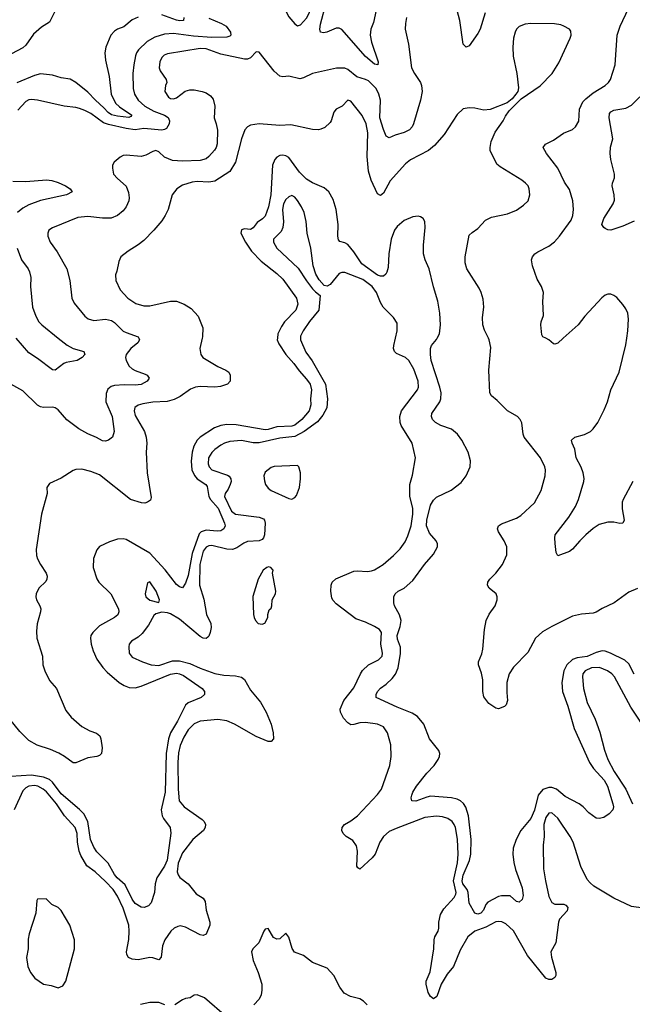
# Model space of a CAD drawing. Header units: inches. Extents: x 1934316 to 2140091, y 524953 to 667329.
# Tile 179 of 256: x 1994469 to 1998615, y 615494 to 622155. Entities that reach past the tile are written whole.
import ezdxf

# ---------------------------------------------------------------- set-up
doc = ezdxf.new("R2010")
doc.units = ezdxf.units.IN
doc.header["$MEASUREMENT"] = 0
doc.layers.add('B9691', color=7, linetype='Continuous')
doc.layers.add('B9692', color=7, linetype='Continuous')

msp = doc.modelspace()

# ---------------------------------------------------------------- linework, layer by layer
at = {"layer": 'B9691', "color": 5}
for points, elevation in [([(1995704.1, 620000), (1995689.1, 619930), (1995694, 619890), (1995709.3, 619869.3), (1995730, 619855.3), (1995810, 619808.9), (1995864.5, 619784.5), (1995883.8, 619770), (1995892.4, 619750), (1995893, 619710), (1995876.3, 619690), (1995827.3, 619672.7), (1995790, 619669.8), (1995690, 619674.6), (1995658.8, 619670), (1995624.5, 619655.5), (1995555.2, 619604.8), (1995515.4, 619584.6), (1995467.3, 619572.7), (1995370, 619566.7), (1995303.3, 619556.7), (1995270, 619547.3), (1995248.5, 619531.5), (1995242.7, 619510), (1995250, 619477.6), (1995313.2, 619370), (1995325.8, 619330), (1995330.2, 619290), (1995325, 619230), (1995330.9, 619090), (1995358, 618922), (1995354.7, 618905.3), (1995334.8, 618890), (1995314.7, 618885.3), (1995293.1, 618886.9), (1995219.6, 618910), (1995010, 619075.1), (1994950, 619099.1), (1994890, 619113.6), (1994850, 619112.3), (1994830, 619106), (1994750, 619052.7), (1994670, 619018), (1994653.4, 618990), (1994654.9, 618950), (1994616.9, 618810), (1994580.7, 618570), (1994583.6, 618530), (1994590, 618507.3), (1994608.9, 618470), (1994648.7, 618410), (1994654.6, 618390), (1994652.9, 618370), (1994644.9, 618355.1), (1994598, 618310), (1994579.6, 618270), (1994577.7, 618250), (1994582, 618230), (1994605.2, 618190), (1994611.3, 618170), (1994610.2, 618150), (1994587.5, 618067.5), (1994582.2, 618017.8), (1994584.7, 617970), (1994622.3, 617850), (1994626.4, 617790), (1994639.7, 617750), (1994670, 617684.2), (1994717.6, 617630), (1994781.9, 617481.9), (1994816.7, 617436.7), (1994890, 617372.7), (1994943.5, 617343.5), (1994987.7, 617327.7), (1995010.6, 617310), (1995018, 617290), (1995027.7, 617230), (1995022.8, 617190), (1995010, 617177.2), (1994992, 617170), (1994930, 617161.3), (1994850, 617128), (1994830, 617126.6), (1994771.2, 617171.2), (1994733, 617193), (1994677.6, 617217.6), (1994587.2, 617247.2), (1994530, 617278.7), (1994470, 617339.2), (1994403.4, 617423.4)], 380), ([(1996212.5, 620000), (1996211.1, 619990), (1996221.9, 619961.9), (1996269.3, 619890), (1996325, 619830), (1996359.1, 619779.1), (1996410, 619723.2), (1996433.9, 619690), (1996443.2, 619650), (1996437.7, 619590), (1996439, 619550), (1996427.5, 619510), (1996378.5, 619450), (1996330, 619413), (1996310, 619405.4), (1996210, 619401.4), (1996150, 619381.9), (1996130, 619379.5), (1995933.6, 619413.6), (1995870, 619416.7), (1995830, 619408.8), (1995787, 619393), (1995690.1, 619329.9), (1995669.4, 619310), (1995646.8, 619270), (1995635.4, 619230), (1995628.9, 619168.9), (1995634.1, 619110), (1995651.9, 619071.9), (1995669.4, 619050), (1995729.1, 619010), (1995738, 618998), (1995749.5, 618930), (1995760.4, 618910), (1995812.4, 618850), (1995855.2, 618750), (1995859.5, 618730), (1995850.2, 618709.8), (1995830, 618697.4), (1995805.1, 618694.9), (1995730, 618702), (1995696.9, 618690), (1995683.8, 618676.2), (1995637.1, 618542.9), (1995610, 618395.6), (1995590, 618342.9), (1995570, 618311.6), (1995550, 618317.4), (1995530, 618333.7), (1995454.4, 618434.4), (1995350, 618545), (1995190, 618638.4), (1995170, 618643.6), (1995130, 618640.5), (1995077.1, 618622.9), (1995010, 618591), (1994990, 618569.5), (1994967.7, 618510), (1994966.6, 618450), (1994991.7, 618371.7), (1995005.2, 618350), (1995086.4, 618270), (1995138, 618170), (1995140.4, 618150), (1995132.4, 618130), (1995110.4, 618110), (1995010, 618053.5), (1994964.9, 618010), (1994951.5, 617990), (1994947.9, 617970), (1994952.8, 617930), (1994966.2, 617886.2), (1994990.2, 617830), (1995032.2, 617772.2), (1995061, 617741), (1995141.6, 617670), (1995174.9, 617650), (1995210, 617636.5), (1995250, 617635.4), (1995290, 617645.2), (1995490, 617727.5), (1995530, 617733.5), (1995550, 617730.5), (1995578.2, 617718.2), (1995703.1, 617630), (1995719.5, 617610), (1995719.3, 617590), (1995697.1, 617570), (1995610, 617533.7), (1995590, 617518.7), (1995536.6, 617410), (1995489, 617330), (1995475, 617290), (1995460.3, 617190), (1995454.2, 616930), (1995426.4, 616810), (1995432.3, 616770), (1995441.7, 616750), (1995488, 616690), (1995492, 616652), (1995466.3, 616470), (1995450, 616427.8), (1995396.1, 616350), (1995386.7, 616310), (1995381.3, 616250), (1995358.5, 616181.5), (1995340.6, 616159.4), (1995310.2, 616149.8), (1995290, 616152.4), (1995250, 616176.4), (1995230, 616205.1), (1995182.7, 616302.7), (1995127.8, 616350), (1995110, 616371.7), (1995068.2, 616448.2), (1994990, 616526.2), (1994970, 616556.9), (1994949.1, 616609.1), (1994931.1, 616730), (1994902.1, 616782.1), (1994873, 616813), (1994750, 616918.3), (1994690, 616997.6), (1994670, 617013.9), (1994630, 617030), (1994550, 617043.9), (1994410, 617034.3)], 420), ([(1995275.6, 620000), (1995280.5, 619990), (1995268, 619970), (1995220.3, 619930), (1995188.8, 619890), (1995185.7, 619870), (1995188.8, 619850), (1995210, 619810.4), (1995230, 619793.4), (1995250, 619782), (1995317.8, 619757.8), (1995330.6, 619750), (1995344.9, 619730), (1995330.5, 619710), (1995290, 619686.6), (1995250, 619681.8), (1995176.2, 619683.8), (1995110, 619679.8), (1995087.5, 619672.5), (1995065.4, 619654.6), (1995054.4, 619625.6), (1995051.4, 619570), (1995093.8, 619470), (1995108.2, 619370), (1995097.3, 619330), (1995070, 619309.4), (1995050, 619302.9), (1995030, 619306), (1994988.8, 619328.8), (1994930, 619352.4), (1994870, 619387.6), (1994788, 619448), (1994730, 619515.8), (1994710, 619528.2), (1994690, 619534), (1994630, 619531.1), (1994610, 619535.4), (1994590, 619546.3), (1994490, 619643.6), (1994410, 619689.3)], 360), ([(1996369.1, 620000), (1996368.4, 619990), (1996405.9, 619905.9), (1996447.1, 619847.1), (1996537.5, 619690), (1996552.9, 619590), (1996546.7, 619530), (1996521.2, 619478.8), (1996484.6, 619435.4), (1996394.5, 619370), (1996330, 619334.4), (1996230, 619323.9), (1996090, 619292.8), (1996050, 619293.2), (1995970, 619308.2), (1995890, 619301.6), (1995854, 619290), (1995830, 619276.8), (1995790, 619248.1), (1995770, 619227.9), (1995746.7, 619190), (1995743.7, 619150), (1995750.2, 619130), (1995770, 619109.5), (1995874.8, 619074.8), (1995886.6, 619066.6), (1995897.7, 619050), (1995899.2, 619030), (1995893.5, 619010), (1995880.1, 618979.9), (1995859.8, 618950), (1995855.4, 618930), (1995902.6, 618830), (1995930.4, 618810), (1996090.6, 618790.6), (1996118.3, 618778.3), (1996125.5, 618770), (1996129.3, 618750), (1996124.6, 618670), (1996118, 618650), (1996110, 618639.2), (1996090, 618629.1), (1996010, 618625.2), (1995985.6, 618614.4), (1995938.5, 618581.5), (1995910, 618571.2), (1995870, 618572), (1995770, 618597.6), (1995750, 618595.8), (1995730, 618586.3), (1995710, 618559.8), (1995688.7, 618470), (1995685, 618330), (1995714.4, 618234.4), (1995732.1, 618132.1), (1995762.6, 618070), (1995764.2, 618044.2), (1995758.2, 618010), (1995750, 617985.1), (1995742.6, 617977.4), (1995730, 617968.7), (1995710, 617971), (1995690, 617981.4), (1995550, 618099.1), (1995490, 618136.2), (1995470, 618143), (1995430, 618146.3), (1995390, 618135.1), (1995376.5, 618123.5), (1995340.5, 618059.5), (1995297, 618003), (1995270, 617976.9), (1995226, 617950), (1995210.4, 617930), (1995207.6, 617912.4), (1995210.3, 617870), (1995230, 617842), (1995299.1, 617810), (1995359.1, 617790), (1995410, 617786.1), (1995503, 617817), (1995550, 617817.3), (1995619.6, 617799.6), (1995690, 617768.2), (1995790, 617731.9), (1995850, 617719.7), (1995930, 617717.2), (1995970, 617707.4), (1995991.1, 617691.1), (1996030, 617619.3), (1996098.5, 617538.5), (1996137.7, 617470), (1996170.3, 617390), (1996184.4, 617330), (1996187.3, 617290), (1996170, 617272.7), (1996150, 617272), (1996070, 617306), (1995922, 617390), (1995870, 617410.8), (1995810, 617420.4), (1995690, 617409.8), (1995650, 617390.7), (1995608.1, 617350), (1995579, 617301), (1995555.4, 617244.6), (1995544.1, 617195.9), (1995539.2, 617130), (1995540.6, 616950), (1995548.7, 616870), (1995581.7, 616830), (1995704.5, 616744.5), (1995717.7, 616730), (1995725.8, 616710), (1995723.9, 616690), (1995712.7, 616670), (1995639.6, 616610), (1995570, 616519.2), (1995541.3, 616450), (1995535.4, 616390), (1995541, 616370), (1995552.5, 616352.5), (1995608.2, 616310), (1995662.6, 616242.6), (1995711.1, 616211.1), (1995724.9, 616190), (1995731.1, 616130), (1995756.1, 616050), (1995755.8, 616030), (1995730, 615969.5), (1995710, 615958.7), (1995690, 615964), (1995590, 616016), (1995555.8, 616024.2), (1995538.4, 616021.6), (1995514.9, 616010), (1995492.6, 615990), (1995451, 615930), (1995435.1, 615890), (1995427.4, 615812.6), (1995410, 615795.1), (1995370, 615808.7), (1995350.7, 615810.7), (1995270, 615796.1), (1995230, 615799.7), (1995204.5, 615810), (1995193.3, 615830), (1995191.2, 615850), (1995207.8, 615932.2), (1995210.7, 615990), (1995207.3, 616030), (1995170, 616143.9), (1995130, 616225.8), (1995100.8, 616270), (1995050, 616324.3), (1994979.4, 616390), (1994924.2, 616430), (1994881.9, 616501.9), (1994870.8, 616530), (1994860.6, 616590), (1994857.2, 616650), (1994843.7, 616690), (1994772.9, 616770), (1994719.1, 616850), (1994650, 616930.7), (1994628.4, 616950), (1994591.3, 616970), (1994570, 616973.7), (1994530, 616969.8), (1994510, 616958.3), (1994490, 616937.6), (1994430.5, 616809.5)], 440), ([(1994730.4, 620000), (1994790, 619952.3), (1994830, 619931.2), (1994903, 619910), (1994910.3, 619890), (1994892.7, 619870), (1994858, 619850), (1994783.8, 619836.2), (1994768.2, 619830), (1994710, 619785.1), (1994690, 619785.6), (1994590, 619862.5), (1994530, 619900.4), (1994445.7, 620000)], 340), ([(1998690, 616145.1), (1998610, 616155.6), (1998490, 616211.5), (1998354.3, 616294.3), (1998330, 616315.1), (1998310, 616339.3), (1998265.7, 616425.7), (1998214.8, 616590), (1998193.5, 616630), (1998110, 616754.5), (1998070, 616789.7), (1998050, 616786.6), (1998030, 616757.6), (1998016.9, 616710), (1998018.8, 616630), (1998011.6, 616570), (1998014.6, 616410), (1998026.2, 616330), (1998050, 616222.8), (1998070, 616182), (1998090, 616171.8), (1998151.6, 616171.6), (1998165.3, 616165.3), (1998178, 616150), (1998173.9, 616126.1), (1998122.7, 616070), (1998115.6, 616050), (1998096.5, 615910), (1998062.7, 615850), (1998066.6, 615813.4), (1998097.6, 615710), (1998096.9, 615690), (1998090, 615675.1), (1998070, 615662.3), (1998050, 615661.5), (1998030, 615671), (1997905.1, 615825.1), (1997810, 615991.1), (1997758.3, 616038.3), (1997732.1, 616052.1), (1997710, 616055.4), (1997690, 616051.2), (1997623.2, 616016.8), (1997550, 615988.7), (1997501.9, 615950), (1997450, 615860.7), (1997405, 615750), (1997362.6, 615697.4), (1997320.8, 615630), (1997292.6, 615547.4), (1997270, 615532.3), (1997250, 615546), (1997233.9, 615573.9), (1997218.5, 615630), (1997219.8, 615650), (1997246.5, 615713.5), (1997271.5, 615868.5), (1997274.1, 615930), (1997278.6, 615950), (1997300.2, 615990), (1997305.4, 616010), (1997306, 616050), (1997317.3, 616102.7), (1997339.4, 616140.6), (1997410, 616217.6), (1997420.5, 616239.5), (1997422.2, 616250), (1997405, 616330), (1997431.9, 616451.9), (1997437.1, 616510), (1997431, 616611), (1997417.1, 616690), (1997410, 616711.6), (1997394.7, 616730), (1997367, 616750), (1997330, 616763.1), (1997290, 616767.3), (1997210, 616756.8), (1997015.6, 616684.4), (1996970, 616663.5), (1996930, 616629.7), (1996905, 616590), (1996873.7, 616510), (1996855, 616485), (1996770, 616407.6), (1996756.6, 616416.6), (1996750, 616428.7), (1996754.5, 616530), (1996747.3, 616567.3), (1996722.9, 616602.9), (1996678, 616630), (1996658.4, 616650), (1996649.6, 616670), (1996652, 616690), (1996666.6, 616710), (1996710, 616734.9), (1996754.7, 616770), (1996890, 616913.7), (1996917.3, 616950), (1996974.5, 617110), (1996983.5, 617170), (1996981.3, 617250), (1996958.3, 617330), (1996930.7, 617370.7), (1996890, 617389.8), (1996810, 617401), (1996770, 617398), (1996730, 617386), (1996710, 617385.7), (1996690, 617397.4), (1996659.7, 617430), (1996639.6, 617470), (1996638.7, 617490), (1996663.5, 617550), (1996730, 617635.3), (1996774.2, 617730), (1996788.7, 617751.3), (1996829.9, 617790.1), (1996896.6, 617823.4), (1996922.7, 617850), (1996924.4, 617870), (1996913.1, 617930), (1996918, 618010), (1996902.9, 618030), (1996870, 618049.7), (1996810, 618078.3), (1996742.7, 618102.7), (1996610, 618202.9), (1996590, 618226), (1996582.3, 618242.3), (1996575.1, 618290), (1996577.6, 618330), (1996584.5, 618350), (1996608.2, 618371.8), (1996730, 618424), (1996753.1, 618426.9), (1996822.5, 618422.5), (1996850, 618426.2), (1996870, 618433.4), (1996927.6, 618470), (1996998.4, 618530), (1997043.8, 618576.2), (1997077.2, 618622.8), (1997095.9, 618664.1), (1997117, 618730), (1997129.3, 618810), (1997129.3, 618850), (1997109.5, 618930), (1997109.5, 619010), (1997127.2, 619072.8), (1997147.3, 619190), (1997125.6, 619290), (1997049.9, 619409.9), (1997043.5, 619430), (1997040.7, 619470), (1997051.9, 619510), (1997161.3, 619650), (1997167.8, 619670), (1997166, 619710), (1997135.1, 619790), (1997101.6, 619850), (1997079.5, 619870), (1997017.8, 619897.8), (1997005.1, 619910), (1996999.2, 619930), (1996999.8, 619950), (1997012.1, 620000)], 440), ([(1998626.5, 617726.5), (1998590, 617796.4), (1998563.2, 617823.2), (1998467.9, 617870), (1998430, 617883.1), (1998410, 617884.9), (1998370, 617873.4), (1998310, 617847.9), (1998241.4, 617838.6), (1998210, 617827.2), (1998171, 617790), (1998150.1, 617750), (1998137.8, 617670), (1998141.2, 617610), (1998178.2, 617510), (1998221, 617361), (1998325.6, 617130), (1998350.8, 617090), (1998425.1, 617010), (1998447.7, 616970), (1998482.7, 616850), (1998486.1, 616830), (1998482.6, 616810), (1998458, 616782), (1998422.3, 616757.7), (1998390, 616750.7), (1998370, 616754.2), (1998320.5, 616790), (1998281.3, 616830), (1998254, 616850), (1998160.8, 616900.8), (1998101.4, 616950), (1998070, 616961.4), (1998050, 616961.9), (1998010, 616946.2), (1997978.5, 616910), (1997952, 616808), (1997928.1, 616751.9), (1997859.5, 616670), (1997828.6, 616610), (1997809.4, 616550), (1997806.1, 616510), (1997812.4, 616452.4), (1997825.1, 616405.1), (1997870, 616281), (1997875.6, 616230), (1997870, 616204), (1997850, 616184.5), (1997830, 616189.6), (1997788.5, 616228.5), (1997730, 616229), (1997710, 616223.4), (1997635.8, 616184.2), (1997623.1, 616170), (1997607.2, 616130), (1997590, 616109.8), (1997570, 616104), (1997550, 616109.6), (1997510, 616179.3), (1997503.6, 616250), (1997496.8, 616270), (1997468.5, 616310), (1997463.8, 616330), (1997470, 616366.9), (1997513.9, 616466.1), (1997522.2, 616510), (1997523.3, 616610), (1997505, 616770), (1997487.5, 616827.5), (1997472.6, 616852.6), (1997451.7, 616871.7), (1997430, 616882.4), (1997390, 616890.4), (1997250, 616901.6), (1997223.5, 616896.5), (1997150, 616867.8), (1997123.7, 616870), (1997117.6, 616890), (1997123, 616910), (1997129.7, 616930), (1997154, 616970), (1997223, 617057), (1997273, 617110), (1997300.5, 617150), (1997309.6, 617170), (1997311.5, 617190), (1997305.1, 617210), (1997241.5, 617290), (1997204.2, 617390), (1997161.5, 617441.5), (1997124.1, 617464.1), (1997023.6, 617503.6), (1996880.5, 617570), (1996880.5, 617590), (1996891.2, 617610), (1996910, 617631.8), (1996950, 617660.3), (1996990, 617698.4), (1997012.6, 617727.4), (1997029.1, 617770.9), (1997046.5, 617866.5), (1997046.9, 617910), (1997025.2, 617965.2), (1997023.4, 617990), (1997044.3, 618050), (1997050.4, 618090), (1997039, 618130), (1997005.6, 618190), (1996999.8, 618210), (1997000.5, 618250), (1997009.6, 618270), (1997030, 618288.4), (1997069.8, 618310.2), (1997130, 618361.3), (1997208.6, 618470), (1997270, 618538.3), (1997295.7, 618590), (1997296.5, 618610), (1997286.5, 618630), (1997242.4, 618682.4), (1997222.4, 618730), (1997223.3, 618770), (1997248.4, 618871.6), (1997270, 618905.6), (1997290, 618924.5), (1997388.1, 618971.9), (1997455.9, 619024.1), (1997491.1, 619070), (1997517.3, 619130), (1997519.3, 619170), (1997504.1, 619230), (1997460.8, 619310), (1997430.8, 619350), (1997390, 619385.2), (1997318.7, 619410), (1997283, 619430), (1997262.6, 619450), (1997255.6, 619470), (1997258, 619490), (1997313.1, 619570), (1997318.7, 619590), (1997320.7, 619630), (1997313.1, 619670), (1997254.1, 619850), (1997248, 619890), (1997248.6, 619930), (1997256, 619950), (1997290, 619991.8), (1997294.2, 620000)], 420), ([(1998650, 618306), (1998590, 618282.7), (1998490.7, 618210), (1998410, 618171.2), (1998370, 618146), (1998350, 618139.1), (1998270, 618133.1), (1998210, 618119.8), (1998070, 618049.8), (1998007.2, 618012.8), (1997958.9, 617970), (1997906.5, 617873.5), (1997810, 617775.1), (1997781.3, 617730), (1997766.3, 617670), (1997764.4, 617604.4), (1997770.6, 617549.4), (1997761, 617519), (1997750, 617508.7), (1997710, 617494), (1997690, 617497.2), (1997642.7, 617530), (1997610, 617574), (1997602.3, 617610), (1997602, 617690), (1997593.8, 617733.8), (1997573.3, 617790), (1997573.3, 617810), (1997595.2, 617864.8), (1997602.7, 617897.3), (1997613.3, 618030), (1997624.6, 618090), (1997645.7, 618134.3), (1997686.3, 618190), (1997700.5, 618230), (1997700.7, 618250), (1997692.3, 618270), (1997646.6, 618310), (1997634, 618330), (1997637.6, 618350), (1997649.6, 618370), (1997690, 618410.4), (1997735.1, 618470), (1997766.2, 618533.8), (1997764.7, 618590), (1997748, 618630), (1997708.5, 618690), (1997703.1, 618710), (1997709.7, 618730), (1997730, 618743.6), (1997830, 618782.7), (1997859.3, 618800.7), (1997952.4, 618887.6), (1997997.7, 618970), (1998024, 619070), (1998027.6, 619110), (1998022.9, 619130), (1997993, 619190), (1997883, 619330), (1997876.3, 619350), (1997866.8, 619426.8), (1997856, 619450), (1997837.2, 619470), (1997770, 619509.6), (1997699.5, 619579.5), (1997661.6, 619610), (1997651.3, 619630), (1997643.7, 619783.7), (1997658.2, 619938.2), (1997646.2, 619990), (1997641.1, 620000)], 380), ([(1998147.1, 620000), (1998110, 619967), (1998090, 619959.3), (1998082, 619962), (1998048.7, 619990), (1998028.5, 620000)], 360), ([(1998619.1, 619030), (1998551.7, 618910), (1998546, 618890), (1998546.4, 618846.4), (1998560.5, 618770), (1998550.3, 618749.7), (1998530, 618747), (1998490, 618755.1), (1998450, 618755.8), (1998390, 618740.4), (1998350, 618712.6), (1998301.1, 618670), (1998258.7, 618630), (1998210, 618572.7), (1998190, 618557.2), (1998110, 618528.7), (1998099, 618550), (1998091.6, 618611.6), (1998089.6, 618650), (1998093.6, 618670), (1998185.3, 618790), (1998230, 618861.6), (1998250.9, 618910), (1998287.3, 619030), (1998288.5, 619051.5), (1998281.4, 619090), (1998267.6, 619127.6), (1998234.8, 619190), (1998226, 619250), (1998206.6, 619290), (1998203.6, 619310), (1998225.2, 619330), (1998290, 619349.2), (1998330.9, 619370), (1998350, 619388.1), (1998381.1, 619430), (1998423.8, 619516.2), (1998446, 619570), (1998469.9, 619650.1), (1998525.8, 619770), (1998570, 619956), (1998576.9, 620000)], 360), ([(1998723.1, 617323.1), (1998604.6, 617504.6), (1998494.7, 617710), (1998475.6, 617730), (1998445.6, 617750), (1998393.3, 617773.3), (1998337.3, 617770), (1998294.4, 617750), (1998279.5, 617730), (1998276.5, 617710), (1998284.6, 617630), (1998310, 617536), (1998362.8, 617422.8), (1998395.8, 617335.8), (1998427, 617213), (1998449.4, 617150), (1998492.6, 617070), (1998570.2, 616950), (1998615.9, 616850)], 440), ([(1996819.3, 615490), (1996796.3, 615516.3), (1996771.5, 615531.5), (1996707.7, 615547.7), (1996665.2, 615570), (1996636, 615610), (1996594, 615690), (1996550, 615739), (1996450, 615777.2), (1996390, 615824), (1996327.6, 615847.6), (1996311.8, 615871.8), (1996290, 615948.7), (1996270, 615975.3), (1996230, 615937.2), (1996210, 615934), (1996186.6, 615946.6), (1996150, 616008), (1996130, 616002), (1996121, 615990), (1996086.8, 615910), (1996047.3, 615870), (1996037.3, 615850), (1996048.2, 615790), (1996082, 615710), (1996107, 615630), (1996108.5, 615590), (1996102, 615558), (1996090.5, 615530), (1996053.4, 615490)], 460), ([(1995870, 615407), (1995718.6, 615538.6), (1995670, 615558), (1995650, 615555.1), (1995622, 615538), (1995590, 615534), (1995570, 615525.4), (1995518.8, 615490)], 460), ([(1995451.5, 615491.5), (1995410, 615507.3), (1995350, 615507.3), (1995287, 615493)], 460)]:
    msp.add_lwpolyline(points, dxfattribs=dict(at, elevation=elevation))
for points, elevation in [([(1996350, 619138), (1996190, 619132), (1996170, 619126), (1996130, 619094), (1996120.7, 619070), (1996124.5, 619035.5), (1996133.4, 619010), (1996150, 618984.9), (1996170, 618970.7), (1996290, 618914.8), (1996310, 618911.3), (1996330, 618922), (1996343.1, 618936.9), (1996362, 618990), (1996368.7, 619050), (1996368.7, 619090), (1996358, 619130)], 460), ([(1996152.7, 618452.7), (1996141, 618450), (1996117.3, 618430), (1996082.8, 618370), (1996047.5, 618252.5), (1996051.1, 618131.1), (1996056, 618110), (1996064.7, 618090), (1996082, 618070), (1996110, 618064.7), (1996128.4, 618071.6), (1996148, 618110), (1996148.9, 618131.1), (1996158, 618162), (1996170, 618174), (1996175.3, 618190), (1996178, 618230), (1996199.3, 618270), (1996202.7, 618290), (1996179, 618410), (1996184, 618430), (1996169.3, 618449.3)], 460), ([(1995350, 618352), (1995333.7, 618346.3), (1995319, 618270), (1995323.6, 618250), (1995350, 618229), (1995410, 618212), (1995416, 618230), (1995392.6, 618290)], 440), ([(1994647.3, 616207.3), (1994590, 616206), (1994584.7, 616195.3), (1994578.8, 616110), (1994532.4, 615970), (1994526.1, 615933.9), (1994526.7, 615870), (1994514.9, 615810), (1994523.8, 615750), (1994541.6, 615710), (1994571, 615670), (1994630, 615630.8), (1994681, 615621), (1994730, 615604.7), (1994760.4, 615619.6), (1994782, 615650), (1994839, 615870), (1994839, 615930), (1994808.7, 616030), (1994750, 616128), (1994730, 616148), (1994686, 616170)], 460)]:
    msp.add_lwpolyline(points, close=True, dxfattribs=dict(at, elevation=elevation))
at = {"layer": 'B9692', "color": 5, "elevation": 360}
msp.add_lwpolyline([(1996350, 622483.5), (1996330, 622478), (1996310, 622464.8), (1996286.6, 622433.4), (1996263.1, 622370), (1996251.6, 622290), (1996260.5, 622230), (1996290, 622173.1), (1996330, 622126.7), (1996350, 622112.4), (1996370, 622119.5), (1996410, 622164.9), (1996430, 622203.1), (1996446.9, 622270), (1996451.8, 622330), (1996445.4, 622370), (1996411.5, 622451.5), (1996390, 622473.8), (1996370, 622482.5)], close=True, dxfattribs=at)
at = {"layer": 'B9692', "color": 5}
for points, elevation in [([(1997618.5, 622201.5), (1997584.6, 622090), (1997570, 622062), (1997510, 621977.2), (1997490, 621969), (1997469.6, 621990), (1997446.6, 622150), (1997399.7, 622330)], 360), ([(1994750, 622297.8), (1994670, 622138.7), (1994615.8, 622104.2), (1994562.2, 622057.8), (1994510, 621982), (1994490, 621963.5), (1994335.6, 621884.4)], 280), ([(1996880.2, 622219.8), (1996864.2, 622135.8), (1996844.2, 622090), (1996841, 622050), (1996850, 622003), (1996895.5, 621870), (1996891.5, 621848.5), (1996870, 621854.3), (1996810, 621906), (1996650, 622088.3), (1996630, 622098.3), (1996610, 622096.8), (1996546.8, 622070), (1996525.6, 622065.6), (1996505.6, 622070), (1996499.8, 622090), (1996505.6, 622125.6), (1996544, 622270)], 340), ([(1995580.8, 622170), (1995578, 622150), (1995553.3, 622146.7), (1995530, 622151.4), (1995430, 622186.6)], 320), ([(1998028.5, 620000), (1998010, 620009.2), (1998002.7, 620022.7), (1997995.6, 620090), (1997996.9, 620110), (1998012.9, 620152.9), (1998009.4, 620249.4), (1998014, 620310), (1998000.9, 620350), (1997970, 620399), (1997939.6, 620490), (1997933.3, 620530), (1997939.6, 620550), (1997955.1, 620570), (1997975.2, 620584.8), (1998050, 620623.1), (1998087.5, 620652.5), (1998121.6, 620690), (1998201.1, 620798.9), (1998211.8, 620830), (1998216.1, 620870), (1998212.4, 620930), (1998190, 621005.6), (1998155.1, 621055.1), (1998110.6, 621150.6), (1998033.6, 621250), (1998012, 621290), (1998027, 621313), (1998080.4, 621339.6), (1998150, 621388), (1998210, 621413), (1998231, 621429), (1998252.2, 621467.8), (1998258.2, 621550), (1998280.7, 621599.3), (1998299.6, 621620.4), (1998350, 621660.2), (1998429.8, 621710.2), (1998453.3, 621730), (1998468, 621750), (1998497.7, 621850), (1998513.1, 622050), (1998532.9, 622110), (1998589.1, 622230.9)], 360), ([(1995270, 622172.3), (1995230, 622153.3), (1995173.7, 622106.3), (1995130, 622090.6), (1995110, 622078), (1995086, 622050), (1995052.4, 621970), (1995045.2, 621930), (1995050, 621881), (1995075.5, 621770), (1995087.7, 621650), (1995118, 621590), (1995144.7, 621564.7), (1995227, 621510), (1995220.9, 621499.1), (1995207.2, 621492.8), (1995130, 621501.3), (1995090, 621510.8), (1995066.9, 621526.9), (1995039.1, 621559.1), (1994981.7, 621610), (1994930, 621664.2), (1994850, 621729.8), (1994810, 621753.6), (1994750, 621761.5), (1994690, 621780.7), (1994610, 621788.4), (1994570, 621778.1), (1994450, 621727.2)], 320), ([(1995750, 622165.3), (1995835.6, 622130), (1995866.7, 622110), (1995895.9, 622070), (1995897.4, 622050), (1995890, 622043.1), (1995870, 622037.1), (1995770, 622035.4), (1995644.2, 622044.2), (1995510, 622062.5), (1995450, 622056.8), (1995383, 622037), (1995332, 622008), (1995272.4, 621950), (1995258.6, 621930), (1995252, 621910), (1995240.7, 621850), (1995235.6, 621790), (1995236.3, 621690), (1995245.4, 621650), (1995271.1, 621610), (1995316.3, 621570), (1995376.8, 621536.8), (1995449.5, 621509.5), (1995473.3, 621493.3), (1995482.8, 621470), (1995480.8, 621450), (1995461.4, 621418.6), (1995448.9, 621411.1), (1995430, 621408.4), (1995310, 621418.5), (1995250, 621409.9), (1995190, 621418.7), (1995070, 621445.3), (1995037, 621457), (1994950, 621519.3), (1994910, 621541.2), (1994874.2, 621554.2), (1994850, 621561), (1994770, 621569.8), (1994590, 621610.8), (1994550, 621615.5), (1994530, 621611.6), (1994510, 621600.9), (1994456.2, 621543.8)], 340), ([(1997086.5, 622170), (1997079, 622130), (1997078.5, 622090), (1997099.6, 621990), (1997120.7, 621830), (1997140.2, 621790), (1997180.6, 621730), (1997188.4, 621710), (1997192.5, 621670), (1997181.8, 621610), (1997134.6, 621450), (1997124.9, 621430), (1997107.7, 621410), (1997070, 621391.3), (1997010, 621373.3), (1996970, 621355.8), (1996950, 621368), (1996930, 621413), (1996906.6, 621490), (1996910.9, 621610), (1996899.1, 621650), (1996880.2, 621690), (1996830, 621740.6), (1996810, 621750.6), (1996750, 621767.2), (1996690, 621818), (1996670, 621827.6), (1996612.6, 621827.4), (1996450, 621791.2), (1996390, 621761.3), (1996365.1, 621754.9), (1996290, 621772.7), (1996250, 621767.3), (1996230, 621772.7), (1996190, 621807), (1996090, 621936), (1996070, 621938), (1996030, 621897.4), (1996011.1, 621888.9), (1995990, 621886.8), (1995830, 621922.2), (1995730, 621957.8), (1995690, 621959), (1995470, 621924.4), (1995445.8, 621914.2), (1995430, 621898), (1995416.5, 621870), (1995412.4, 621830), (1995420.7, 621810), (1995459.6, 621750), (1995463.7, 621730), (1995454.9, 621710), (1995450.4, 621670), (1995475.5, 621630), (1995490, 621621.1), (1995510, 621618.9), (1995530, 621626.5), (1995589.3, 621670.7), (1995620, 621680), (1995650, 621681), (1995703, 621670), (1995730, 621659.3), (1995759.7, 621639.7), (1995777.8, 621617.8), (1995790.2, 621570), (1995784.9, 621490), (1995799.3, 621450), (1995807.2, 621407.2), (1995804.2, 621315.8), (1995798.5, 621290), (1995788, 621272), (1995750, 621229.8), (1995730, 621214.5), (1995690, 621202.9), (1995570, 621198), (1995502.5, 621202.5), (1995450, 621223.9), (1995410, 621260.7), (1995390, 621269.6), (1995370, 621264.2), (1995321.8, 621238.2), (1995290, 621229.8), (1995190, 621238.4), (1995170, 621236), (1995150, 621225.2), (1995107.3, 621190), (1995097.3, 621170), (1995096.3, 621150), (1995104, 621110), (1995130, 621080.7), (1995189, 621029), (1995205.8, 620985.8), (1995210.2, 620950), (1995207.5, 620930), (1995190.2, 620890), (1995170, 620861.3), (1995130.2, 620829.8), (1995087.3, 620812.7), (1995030, 620812.5), (1994930, 620824.4), (1994862.7, 620817.3), (1994690, 620746), (1994666.8, 620730), (1994658.8, 620710), (1994659.1, 620690), (1994675.5, 620650), (1994723.4, 620583.4), (1994788.8, 620470), (1994808.8, 620390), (1994822.4, 620270), (1994837, 620237), (1994910.3, 620150.3), (1994931.6, 620131.6), (1994970, 620120.9), (1995050, 620127.9), (1995090, 620119.1), (1995110, 620106), (1995170, 620048.9), (1995190, 620037.7), (1995270.7, 620010), (1995275.6, 620000)], 360), ([(1997641.1, 620000), (1997613.6, 620053.6), (1997602.4, 620090), (1997600.7, 620139.3), (1997609.7, 620210), (1997604.2, 620264.2), (1997591.3, 620310), (1997578, 620338), (1997494.8, 620470), (1997483.5, 620510), (1997483.9, 620550), (1997510, 620697.3), (1997530, 620716.3), (1997570, 620742.8), (1997621.3, 620798.7), (1997661, 620819), (1997770, 620842.4), (1997830, 620866), (1997879.3, 620900.7), (1997909.6, 620930.4), (1997922, 620970), (1997917, 621010), (1997909.4, 621030), (1997892.3, 621050), (1997866, 621070), (1997719.2, 621159.2), (1997697.4, 621177.4), (1997653.7, 621270), (1997652.3, 621290), (1997660.3, 621330), (1997686.7, 621393.3), (1997741.1, 621470), (1997756.8, 621503.2), (1997782.3, 621537.7), (1997861.6, 621618.4), (1997990, 621706.8), (1998072.7, 621790), (1998117.2, 621862.8), (1998194, 622030), (1998200.9, 622050), (1998198, 622078), (1998188.7, 622090), (1998151.9, 622111.9), (1998130, 622120.9), (1998087.6, 622127.6), (1997928.7, 622128.7), (1997890, 622123.8), (1997850, 622108), (1997830.2, 622089.8), (1997820.7, 622070), (1997811.1, 622030), (1997804.9, 621970), (1997809.1, 621909.1), (1997833.7, 621790), (1997845.2, 621694.8), (1997840.7, 621670), (1997827.3, 621650), (1997800.5, 621619.5), (1997766.6, 621593.4), (1997651.7, 621548.3), (1997610, 621543), (1997550, 621555.8), (1997510, 621558), (1997469, 621551), (1997430, 621514), (1997341.9, 621378.1), (1997275.7, 621304.3), (1997236, 621270), (1997113.4, 621206.6), (1997079.4, 621180.6), (1996975.1, 621064.9), (1996930, 620981.6), (1996910, 620966), (1996890, 620977), (1996846.7, 621070), (1996828.9, 621130), (1996820.2, 621230), (1996823.8, 621390), (1996813.5, 621450), (1996787.3, 621507.3), (1996710, 621604.5), (1996690, 621609.5), (1996650.4, 621570), (1996610, 621549.7), (1996594.3, 621530), (1996577, 621470), (1996570, 621459.5), (1996533.4, 621426.6), (1996506.7, 621413.3), (1996490, 621409.7), (1996450, 621412.3), (1996303.3, 621443.3), (1996230, 621438.3), (1996090.2, 621449.8), (1996030, 621441.7), (1996010.2, 621429.8), (1995993.4, 621410), (1995970, 621349.2), (1995930.2, 621190), (1995890, 621127.1), (1995790, 621063.5), (1995750, 621055.3), (1995670, 621060.6), (1995635.3, 621055.3), (1995570, 621035.7), (1995531.6, 621010), (1995501.7, 620970), (1995472.7, 620870), (1995454, 620830), (1995430, 620793.6), (1995376.5, 620730), (1995310, 620662), (1995270, 620631.1), (1995203, 620590), (1995154, 620550), (1995139.9, 620520.1), (1995126.9, 620453.1), (1995116.4, 620430), (1995118.7, 620390), (1995148.3, 620328.3), (1995200.4, 620270), (1995255.1, 620235.1), (1995310, 620220.2), (1995350, 620220.2), (1995488.7, 620250), (1995530, 620250.2), (1995582.8, 620230), (1995630, 620200.7), (1995677.6, 620150), (1995707.9, 620070), (1995706.2, 620010), (1995704.1, 620000)], 380), ([(1998627.5, 620792.5), (1998550, 620758.8), (1998470, 620731.4), (1998450, 620733.4), (1998430, 620743), (1998420.7, 620750), (1998409.1, 620770), (1998422, 620810), (1998486, 620910), (1998493.6, 620933.6), (1998491.6, 620970), (1998477.6, 621030), (1998479.6, 621050), (1998494.6, 621085.4), (1998494.8, 621110), (1998468.4, 621208.4), (1998464.7, 621250), (1998467.4, 621292.6), (1998483.5, 621350), (1998458, 621490), (1998460.6, 621519.4), (1998468.1, 621531.9), (1998490, 621543.6), (1998570, 621556.9), (1998610, 621576.1), (1998666.4, 621633.6)], 340), ([(1997294.2, 620000), (1997309.8, 620030), (1997316.2, 620090), (1997311.6, 620170), (1997299, 620250), (1997268.3, 620348.3), (1997240.7, 620470), (1997212.4, 620530), (1997201.6, 620570), (1997200.9, 620630), (1997213.8, 620750), (1997209.5, 620789.5), (1997198.5, 620810), (1997181.2, 620821.2), (1997164.9, 620824.9), (1997130, 620822), (1997070, 620795.4), (1997023.7, 620756.3), (1997005.9, 620730), (1996983.4, 620670), (1996967, 620570), (1996962.2, 620477.8), (1996953.7, 620446.3), (1996946.8, 620433.2), (1996930, 620419.4), (1996910, 620419.2), (1996890, 620425.7), (1996784.2, 620504.2), (1996730, 620584.8), (1996690, 620633.8), (1996670, 620645), (1996634.3, 620654.3), (1996625.3, 620665.3), (1996621.6, 620690), (1996623.2, 620770), (1996610.4, 620870), (1996590, 620937.7), (1996560.2, 620990), (1996530, 621017), (1996450, 621051.4), (1996410, 621076.8), (1996362.5, 621122.5), (1996290, 621222.7), (1996270, 621234.6), (1996250, 621238.3), (1996230, 621235.8), (1996210, 621224.9), (1996195.9, 621210), (1996179.2, 621170), (1996168.6, 620970), (1996151.8, 620888.2), (1996130, 620824.7), (1996112.9, 620807.1), (1996076.7, 620783.3), (1996050, 620746.6), (1996030, 620735.1), (1995990, 620740.3), (1995970, 620734), (1995966.4, 620710), (1995996.5, 620650), (1996038.4, 620590), (1996102.3, 620522.3), (1996210, 620438.2), (1996250, 620398.5), (1996341.4, 620270), (1996350.1, 620230), (1996336.8, 620190), (1996261.5, 620110), (1996240, 620080), (1996216.5, 620030), (1996212.5, 620000)], 420), ([(1994422.8, 621062.8), (1994510, 621060.4), (1994650, 621071), (1994686.4, 621066.4), (1994730, 621053.4), (1994779.3, 621030), (1994810.5, 621010), (1994824, 620990), (1994786.8, 620970), (1994610, 620932.7), (1994530, 620901.3), (1994490, 620879.6), (1994454.2, 620850)], 340), ([(1997012.1, 620000), (1997024.4, 620050), (1997022.4, 620102.4), (1996999.3, 620139.3), (1996928.2, 620210), (1996910, 620240.9), (1996883.5, 620310), (1996854.2, 620350), (1996790, 620397.3), (1996670, 620444), (1996650, 620445.1), (1996630, 620438), (1996570, 620364.2), (1996550, 620351.3), (1996530, 620356.9), (1996495.2, 620395.2), (1996473.3, 620433.3), (1996455.3, 620490), (1996438, 620610), (1996414.5, 620710), (1996406.9, 620790), (1996395.1, 620850), (1996376.9, 620890), (1996350, 620931.8), (1996330, 620954.5), (1996310, 620964.5), (1996290, 620957), (1996270, 620938.7), (1996254.9, 620910), (1996248.2, 620870), (1996253.3, 620786.7), (1996249.3, 620750), (1996237.4, 620722.6), (1996187.2, 620670), (1996186.2, 620650), (1996210, 620609.4), (1996354.5, 620474.5), (1996408.7, 620388.7), (1996450, 620334), (1996470, 620312.9), (1996502, 620290), (1996493.1, 620190), (1996430, 620112.9), (1996387.5, 620050), (1996370, 620013.6), (1996369.1, 620000)], 440), ([(1994452.3, 620610), (1994480.2, 620530), (1994525.7, 620470), (1994534.9, 620450), (1994544.2, 620410), (1994542.7, 620350), (1994554.8, 620210), (1994577.3, 620150), (1994599, 620110), (1994617.8, 620090), (1994730.4, 620000)], 340), ([(1998576.9, 620000), (1998584.8, 620050), (1998589.7, 620130), (1998584, 620170), (1998570, 620199.5), (1998550, 620227.3), (1998510, 620274.5), (1998490, 620289.4), (1998470, 620298), (1998450, 620298), (1998430, 620292.3), (1998407.3, 620272.7), (1998294, 620150), (1998248.4, 620090), (1998147.1, 620000)], 360)]:
    msp.add_lwpolyline(points, dxfattribs=dict(at, elevation=elevation))

doc.saveas('drawing.dxf')
